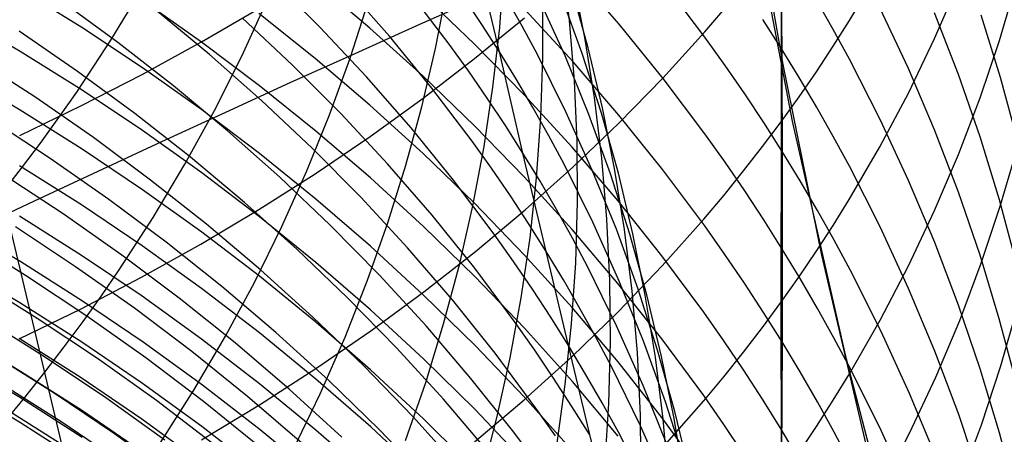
# Model space of a CAD drawing. Extents: x -383 to 1849, y -1185 to -529.
# Tile 74 of 256: x -316.22 to -309.63, y -1091.31 to -1088.54. Entities that reach past the tile are written whole.
import ezdxf

# ---------------------------------------------------------------- set-up
doc = ezdxf.new("R2010")
doc.units = 0
doc.layers.add('PREDEFINITO', color=7, linetype='CONTINUOUS')

msp = doc.modelspace()

# ---------------------------------------------------------------- linework, layer by layer
at = {"layer": 'PREDEFINITO'}
for p, q in [((-311.1223, -1086.7213, 640.1766), (-311.1226, -1089.219, 637.3243)), ((-311.3337, -1087.5553, 439.1933), (-311.1106, -1088.8357, 439.1782)), ((-311.0463, -1089.2138, 439.174), (-311.3552, -1087.6099, 439.1902)), ((-313.0075, -1088.7497, 539.758), (-313.1838, -1088.0229, 538.2732)), ((-311.1224, -1088.0173, 612.1181), (-311.1154, -1089.4169, 609.2414)), ((-312.5391, -1088.5413, 527.7368), (-312.5874, -1088.1409, 528.0167)), ((-313.0063, -1088.5879, 523.326), (-312.9763, -1088.1902, 523.6152)), ((-312.2075, -1088.5644, 607.1985), (-312.5151, -1088.2104, 607.0618)), ((-310.6658, -1088.5415, 636.7932), (-310.4602, -1088.1934, 636.5203)), ((-314.2096, -1088.5861, 545.4288), (-314.5335, -1088.2641, 545.6041)), ((-313.8754, -1088.5923, 602.28), (-314.2423, -1088.282, 602.1808)), ((-312.4372, -1088.6535, 529.7864), (-312.5172, -1088.2537, 530.0587)), ((-311.6323, -1088.653, 608.9289), (-311.9124, -1088.2837, 608.7778)), ((-310.0959, -1088.6618, 634.5335), (-309.9361, -1088.2924, 634.2556)), ((-309.6613, -1088.6748, 632.2608), (-309.5471, -1088.288, 631.9815)), ((-315.8024, -1088.5879, 597.545), (-316.2162, -1088.3308, 597.4793)), ((-315.6096, -1088.673, 514.0146), (-315.3964, -1088.322, 514.278)), ((-313.7441, -1088.6461, 543.5713), (-314.0413, -1088.3086, 543.7607)), ((-313.3442, -1088.6986, 541.6818), (-313.6129, -1088.3465, 541.8852)), ((-313.436, -1088.7288, 520.9685), (-313.3597, -1088.3374, 521.2569)), ((-312.4144, -1088.7231, 531.8262), (-312.5259, -1088.3255, 532.0899)), ((-315.5618, -1088.6878, 550.6678), (-315.9437, -1088.4093, 550.8038)), ((-315.0014, -1088.6861, 599.1315), (-315.3977, -1088.4063, 599.0541)), ((-314.7334, -1088.7783, 516.3011), (-314.5652, -1088.411, 516.5764)), ((-314.0079, -1088.7929, 518.6233), (-313.8855, -1088.4122, 518.9068)), ((-313.1066, -1088.3739, 438.9305), (-313.5425, -1088.5678, 438.8425)), ((-313.1744, -1088.6985, 603.9352), (-313.5189, -1088.3691, 603.8227)), ((-313.1249, -1088.5662, 539.8667), (-313.2462, -1088.3848, 539.9749)), ((-312.856, -1088.5787, 537.9308), (-312.9614, -1088.3915, 538.0455)), ((-312.5687, -1088.7776, 535.8422), (-312.7439, -1088.3918, 536.0845)), ((-312.7167, -1088.7887, 525.3938), (-312.7182, -1088.3879, 525.6785)), ((-312.4535, -1088.7625, 533.8459), (-312.5971, -1088.37, 534.0994)), ((-310.7742, -1088.6015, 612.3845), (-310.8865, -1088.4049, 612.2948)), ((-314.9496, -1088.7678, 548.8933), (-315.31, -1088.4701, 549.0435)), ((-315.0016, -1088.6839, 644.4412), (-314.6141, -1088.4571, 644.2406)), ((-314.2418, -1088.7951, 600.7426), (-314.6191, -1088.494, 600.6528)), ((-312.5154, -1088.8175, 605.6237), (-312.8358, -1088.4702, 605.4974)), ((-311.6338, -1088.6167, 639.2785), (-311.4989, -1088.4595, 639.1502)), ((-310.2708, -1088.8609, 614.2966), (-310.4609, -1088.4557, 614.102)), ((-309.9353, -1088.9019, 616.1464), (-310.0951, -1088.4893, 615.9382)), ((-316.2155, -1088.749, 596.0406), (-316.6374, -1088.5034, 595.9829)), ((-314.394, -1088.8387, 547.0897), (-314.7303, -1088.5233, 547.2539)), ((-313.174, -1088.7957, 641.9389), (-312.8414, -1088.5223, 641.7066)), ((-312.5059, -1088.9441, 527.4577), (-312.5391, -1088.5413, 527.7368)), ((-311.1219, -1088.7267, 610.684), (-311.2456, -1088.5342, 610.6008)), ((-310.7743, -1088.7133, 636.9278), (-310.6658, -1088.5415, 636.7932)), ((-309.6544, -1088.9209, 618.0262), (-309.7838, -1088.5038, 617.8053)), ((-315.8316, -1088.8812, 552.2855), (-316.2238, -1088.6116, 552.4109)), ((-315.3971, -1088.8571, 597.6138), (-315.8024, -1088.5879, 597.545)), ((-313.8983, -1088.9179, 545.2503), (-314.2096, -1088.5861, 545.4288)), ((-313.5425, -1088.5678, 438.8425), (-313.977, -1088.7628, 438.7453)), ((-313.5195, -1088.9133, 602.3826), (-313.8754, -1088.5923, 602.28)), ((-313.0075, -1088.7497, 539.758), (-313.1249, -1088.5662, 539.8667)), ((-313.0513, -1088.9857, 523.0392), (-313.0063, -1088.5879, 523.326)), ((-312.7545, -1088.7677, 537.8156), (-312.856, -1088.5787, 537.9308)), ((-311.9132, -1088.9276, 607.3387), (-312.2075, -1088.5644, 607.1985)), ((-311.9141, -1088.9259, 639.5309), (-311.6338, -1088.6167, 639.2785)), ((-310.6658, -1088.8, 612.475), (-310.7742, -1088.6015, 612.3845)), ((-315.8375, -1089.0194, 513.7581), (-315.6096, -1088.673, 514.0146)), ((-315.19, -1088.9775, 550.5284), (-315.5618, -1088.6878, 550.6678)), ((-315.3987, -1088.9017, 644.6338), (-315.0016, -1088.6839, 644.4412)), ((-314.6146, -1088.9775, 599.2121), (-315.0014, -1088.6861, 599.1315)), ((-313.4603, -1088.9929, 543.379), (-313.7441, -1088.6461, 543.5713)), ((-312.3725, -1089.0565, 529.5142), (-312.4372, -1088.6535, 529.7864)), ((-311.4976, -1088.8408, 609.0057), (-311.6323, -1088.653, 608.9289)), ((-310.271, -1089.0262, 634.8078), (-310.0959, -1088.6618, 634.5335)), ((-309.7906, -1089.058, 632.5375), (-309.6613, -1088.6748, 632.2608)), ((-315.8017, -1089.0073, 596.1012), (-316.2155, -1088.749, 596.0406)), ((-313.5274, -1089.1191, 520.6835), (-313.436, -1088.7288, 520.9685)), ((-313.2152, -1088.8779, 541.579), (-313.3442, -1088.6986, 541.6818)), ((-312.8418, -1089.0381, 604.0512), (-313.1744, -1088.6985, 603.9352)), ((-312.8505, -1089.4285, 541.2669), (-313.0075, -1088.7497, 539.758)), ((-312.8939, -1088.9351, 539.6486), (-313.0075, -1088.7497, 539.758)), ((-312.3181, -1089.1249, 531.562), (-312.4144, -1088.7231, 531.8262)), ((-311.0021, -1088.9212, 610.7681), (-311.1219, -1088.7267, 610.684)), ((-310.8866, -1088.8835, 637.0613), (-310.7743, -1088.7133, 636.9278)), ((-316.1188, -1089.0525, 553.8929), (-316.5206, -1088.7923, 554.0079)), ((-314.6003, -1089.076, 548.7398), (-314.9496, -1088.7678, 548.8933)), ((-314.9163, -1089.1422, 516.0315), (-314.7334, -1088.7783, 516.3011)), ((-313.977, -1088.7628, 438.7453), (-314.4101, -1088.9586, 438.6388)), ((-313.875, -1089.1073, 600.8356), (-314.2418, -1088.7951, 600.7426)), ((-314.1452, -1089.1714, 518.3443), (-314.0079, -1088.7929, 518.6233)), ((-313.5185, -1089.061, 642.1643), (-313.174, -1088.7957, 641.9389)), ((-312.5628, -1089.1511, 537.5836), (-312.7545, -1088.7677, 537.8156)), ((-312.7304, -1089.1905, 525.1108), (-312.7167, -1088.7887, 525.3938)), ((-312.4089, -1089.1695, 535.5982), (-312.5687, -1088.7776, 535.8422)), ((-312.2079, -1089.1742, 605.7534), (-312.5154, -1088.8175, 605.6237)), ((-312.3252, -1089.1601, 533.5914), (-312.4535, -1088.7625, 533.8459)), ((-310.4602, -1089.2021, 612.6584), (-310.6658, -1088.8, 612.475)), ((-315.4491, -1089.1623, 552.1567), (-315.8316, -1088.8812, 552.2855)), ((-315.0009, -1089.1384, 597.6857), (-315.3971, -1088.8571, 597.6138)), ((-314.0697, -1089.164, 546.9222), (-314.394, -1088.8387, 547.0897)), ((-313.0899, -1089.0593, 541.4756), (-313.2152, -1088.8779, 541.579)), ((-311.3665, -1089.0308, 609.0835), (-311.4976, -1088.8408, 609.0057)), ((-311.1106, -1088.8357, 439.1782), (-310.8522, -1090.1105, 439.1645)), ((-311.0027, -1089.0521, 637.1934), (-310.8866, -1088.8835, 637.0613)), ((-310.0958, -1089.2721, 614.4941), (-310.2708, -1088.8609, 614.2966)), ((-316.2157, -1089.1415, 594.5932), (-316.6377, -1088.8947, 594.5403)), ((-315.8047, -1089.1103, 644.8182), (-315.3987, -1088.9017, 644.6338)), ((-313.5999, -1089.2592, 545.0688), (-313.8983, -1088.9179, 545.2503)), ((-313.175, -1089.2448, 602.4886), (-313.5195, -1088.9133, 602.3826)), ((-312.7841, -1089.1226, 539.5386), (-312.8939, -1088.9351, 539.6486)), ((-312.4879, -1089.3488, 527.1796), (-312.5059, -1088.9441, 527.4577)), ((-312.2083, -1089.2275, 639.7771), (-311.9141, -1088.9259, 639.5309)), ((-311.6328, -1089.2998, 607.4825), (-311.9132, -1088.9276, 607.3387)), ((-310.886, -1089.1177, 610.8531), (-311.0021, -1088.9212, 610.7681)), ((-309.7908, -1089.3194, 616.3572), (-309.9353, -1088.9019, 616.1464)), ((-309.5402, -1089.3418, 618.2492), (-309.6544, -1088.9209, 618.0262)), ((-315.9569, -1089.1907, 513.6325), (-315.8375, -1089.0194, 513.7581)), ((-315.3964, -1089.2778, 596.1647), (-315.8017, -1089.0073, 596.1012)), ((-314.8288, -1089.278, 550.3857), (-315.19, -1088.9775, 550.5284)), ((-314.4101, -1088.9586, 438.6388), (-314.8413, -1089.1552, 438.523)), ((-314.2378, -1089.2803, 599.2959), (-314.6146, -1088.9775, 599.2121)), ((-313.1905, -1089.3486, 543.1838), (-313.4603, -1088.9929, 543.379)), ((-313.1114, -1089.3833, 522.755), (-313.0513, -1088.9857, 523.0392)), ((-315.7261, -1089.3246, 553.7747), (-316.1188, -1089.0525, 553.8929)), ((-314.2625, -1089.3946, 548.5832), (-314.6003, -1089.076, 548.7398)), ((-313.8745, -1089.3179, 642.3825), (-313.5185, -1089.061, 642.1643)), ((-312.9683, -1089.2429, 541.3716), (-313.0899, -1089.0593, 541.4756)), ((-312.5216, -1089.3875, 604.1706), (-312.8418, -1089.0381, 604.0512)), ((-312.323, -1089.4623, 529.2423), (-312.3725, -1089.0565, 529.5142)), ((-311.2391, -1089.2228, 609.162), (-311.3665, -1089.0308, 609.0835)), ((-311.1226, -1089.219, 637.3243), (-311.0027, -1089.0521, 637.1934)), ((-310.4613, -1089.3854, 635.0781), (-310.271, -1089.0262, 634.8078)), ((-309.9352, -1089.4372, 632.8113), (-309.7906, -1089.058, 632.5375)), ((-316.2194, -1089.3094, 644.9942), (-315.8047, -1089.1103, 644.8182)), ((-315.8018, -1089.4009, 594.6487), (-316.2157, -1089.1415, 594.5932)), ((-314.8413, -1089.1552, 438.523), (-315.2704, -1089.3525, 438.398)), ((-315.1139, -1089.5022, 515.7678), (-314.9163, -1089.1422, 516.0315)), ((-314.6141, -1089.4313, 597.7606), (-315.0009, -1089.1384, 597.6857)), ((-313.5191, -1089.4303, 600.9319), (-313.875, -1089.1073, 600.8356)), ((-313.6336, -1089.5078, 520.4023), (-313.5274, -1089.1191, 520.6835)), ((-312.6781, -1089.3119, 539.428), (-312.7841, -1089.1226, 539.5386)), ((-312.3865, -1089.5411, 537.3497), (-312.5628, -1089.1511, 537.5836)), ((-312.237, -1089.5305, 531.2975), (-312.3181, -1089.1249, 531.562)), ((-310.7737, -1089.3161, 610.9389), (-310.886, -1089.1177, 610.8531)), ((-316.015, -1089.4631, 555.3849), (-316.4168, -1089.2007, 555.4928)), ((-316.0799, -1089.3607, 513.5088), (-315.9569, -1089.1907, 513.6325)), ((-315.0767, -1089.4546, 552.0247), (-315.4491, -1089.1623, 552.1567)), ((-314.2973, -1089.5471, 518.0701), (-314.1452, -1089.1714, 518.3443)), ((-313.758, -1089.4992, 546.7517), (-314.0697, -1089.164, 546.9222)), ((-312.7591, -1089.5929, 524.8297), (-312.7304, -1089.1905, 525.1108)), ((-312.2643, -1089.5671, 535.353), (-312.4089, -1089.1695, 535.5982)), ((-312.2121, -1089.5624, 533.336), (-312.3252, -1089.1601, 533.5914)), ((-311.9138, -1089.5403, 605.8866), (-312.2079, -1089.1742, 605.7534)), ((-311.2463, -1089.3841, 637.4537), (-311.1226, -1089.219, 637.3243)), ((-311.1226, -1089.219, 637.3243), (-311.1236, -1090.4268, 635.8618)), ((-310.6851, -1090.8066, 439.1595), (-311.0463, -1089.2138, 439.174)), ((-310.2698, -1089.6107, 612.8447), (-310.4602, -1089.2021, 612.6584)), ((-315.0002, -1089.5604, 596.2311), (-315.3964, -1089.2778, 596.1647)), ((-314.4787, -1089.5892, 550.2398), (-314.8288, -1089.278, 550.3857)), ((-313.8714, -1089.5942, 599.3827), (-314.2378, -1089.2803, 599.2959)), ((-313.3151, -1089.6098, 544.8845), (-313.5999, -1089.2592, 545.0688)), ((-312.8424, -1089.5866, 602.5979), (-313.175, -1089.2448, 602.4886)), ((-312.8505, -1089.4285, 541.2669), (-312.9683, -1089.2429, 541.3716)), ((-312.5158, -1089.5216, 640.0171), (-312.2083, -1089.2275, 639.7771)), ((-311.1154, -1089.4169, 609.2414), (-311.2391, -1089.2228, 609.162)), ((-309.9361, -1089.6888, 614.6941), (-310.0958, -1089.2721, 614.4941)), ((-315.343, -1089.6081, 553.6533), (-315.7261, -1089.3246, 553.7747)), ((-315.2704, -1089.3525, 438.398), (-315.6973, -1089.5503, 438.2638)), ((-314.2414, -1089.5662, 642.5934), (-313.8745, -1089.3179, 642.3825)), ((-313.0609, -1089.5297, 543.0852), (-313.1905, -1089.3486, 543.1838)), ((-312.576, -1089.5031, 539.3169), (-312.6781, -1089.3119, 539.428)), ((-312.4851, -1089.755, 526.9028), (-312.4879, -1089.3488, 527.1796)), ((-311.4979, -1089.4891, 607.5556), (-311.6328, -1089.2998, 607.4825)), ((-310.6652, -1089.5163, 611.0254), (-310.7737, -1089.3161, 610.9389)), ((-309.6615, -1089.7413, 616.5701), (-309.7908, -1089.3194, 616.3572)), ((-316.2066, -1089.5293, 513.3869), (-316.0799, -1089.3607, 513.5088)), ((-315.3965, -1089.6727, 594.7069), (-315.8018, -1089.4009, 594.6487)), ((-313.9368, -1089.7233, 548.4235), (-314.2625, -1089.3946, 548.5832)), ((-313.1864, -1089.7802, 522.4739), (-313.1114, -1089.3833, 522.755)), ((-312.2142, -1089.7466, 604.2932), (-312.5216, -1089.3875, 604.1706)), ((-311.3738, -1089.5475, 637.5818), (-311.2463, -1089.3841, 637.4537)), ((-311.1154, -1089.4169, 609.2414), (-311.1154, -1090.0698, 607.7798)), ((-310.9955, -1089.6131, 609.3217), (-311.1154, -1089.4169, 609.2414)), ((-310.6668, -1089.7389, 635.3441), (-310.4613, -1089.3854, 635.0781)), ((-309.6535, -1089.7755, 630.8053), (-309.5393, -1089.3839, 630.5342)), ((-315.6223, -1089.7374, 555.2739), (-316.015, -1089.4631, 555.3849)), ((-314.7149, -1089.7579, 551.8896), (-315.0767, -1089.4546, 552.0247)), ((-314.2373, -1089.7357, 597.8383), (-314.6141, -1089.4313, 597.7606)), ((-313.1746, -1089.7639, 601.0313), (-313.5191, -1089.4303, 600.9319)), ((-312.6944, -1090.086, 542.7856), (-312.8505, -1089.4285, 541.2669)), ((-312.7365, -1089.6162, 541.1616), (-312.8505, -1089.4285, 541.2669)), ((-312.2886, -1089.8705, 528.9711), (-312.323, -1089.4623, 529.2423)), ((-310.0951, -1089.8119, 633.0818), (-309.9352, -1089.4372, 632.8113)), ((-316.3369, -1089.6965, 513.267), (-316.2066, -1089.5293, 513.3869)), ((-315.8056, -1089.7751, 593.1896), (-316.2202, -1089.5142, 593.139)), ((-315.6973, -1089.5503, 438.2638), (-316.1216, -1089.7486, 438.1205)), ((-315.3262, -1089.8579, 515.5105), (-315.1139, -1089.5022, 515.7678)), ((-314.4641, -1089.9197, 517.8011), (-314.2973, -1089.5471, 518.0701)), ((-313.4592, -1089.844, 546.5783), (-313.758, -1089.4992, 546.7517)), ((-313.7548, -1089.8946, 520.1251), (-313.6336, -1089.5078, 520.4023)), ((-312.935, -1089.713, 542.9859), (-313.0609, -1089.5297, 543.0852)), ((-312.8362, -1089.8078, 640.2507), (-312.5158, -1089.5216, 640.0171)), ((-312.3833, -1089.8908, 539.0933), (-312.576, -1089.5031, 539.3169)), ((-312.2254, -1089.9373, 537.1144), (-312.3865, -1089.5411, 537.3497)), ((-312.1711, -1089.9393, 531.033), (-312.237, -1089.5305, 531.2975)), ((-311.6335, -1089.9154, 606.023), (-311.9138, -1089.5403, 605.8866)), ((-311.5049, -1089.7092, 637.7085), (-311.3738, -1089.5475, 637.5818)), ((-311.3667, -1089.6806, 607.6295), (-311.4979, -1089.4891, 607.5556)), ((-310.4597, -1089.9219, 611.2008), (-310.6652, -1089.5163, 611.0254)), ((-315.9275, -1089.8353, 556.8871), (-316.3295, -1089.5713, 556.9878)), ((-314.97, -1089.9029, 553.5288), (-315.343, -1089.6081, 553.6533)), ((-314.6134, -1089.8548, 596.3002), (-315.0002, -1089.5604, 596.2311)), ((-314.6187, -1089.8058, 642.7969), (-314.2414, -1089.5662, 642.5934)), ((-314.1402, -1089.9108, 550.091), (-314.4787, -1089.5892, 550.2398)), ((-313.516, -1089.9189, 599.4726), (-313.8714, -1089.5942, 599.3827)), ((-313.0442, -1089.9694, 544.6974), (-313.3151, -1089.6098, 544.8845)), ((-312.5222, -1089.9383, 602.7103), (-312.8424, -1089.5866, 602.5979)), ((-312.8029, -1089.9954, 524.5509), (-312.7591, -1089.5929, 524.8297)), ((-312.6263, -1089.8059, 541.0557), (-312.7365, -1089.6162, 541.1616)), ((-312.1351, -1089.9699, 535.1067), (-312.2643, -1089.5671, 535.353)), ((-312.1143, -1089.9689, 533.0802), (-312.2121, -1089.5624, 533.336)), ((-310.8794, -1089.8112, 609.4027), (-310.9955, -1089.6131, 609.3217)), ((-310.0946, -1090.0253, 613.0338), (-310.2698, -1089.6107, 612.8447)), ((-315.0002, -1089.9566, 594.7677), (-315.3965, -1089.6727, 594.7069)), ((-311.2391, -1089.8742, 607.7043), (-311.3667, -1089.6806, 607.6295)), ((-316.1216, -1089.7486, 438.1205), (-316.5431, -1089.9472, 437.968)), ((-315.7745, -1092.0649, 516.3149), (-316.3369, -1089.6965, 513.267)), ((-315.2392, -1090.0233, 555.1599), (-315.6223, -1089.7374, 555.2739)), ((-313.871, -1090.0513, 597.919), (-314.2373, -1089.7357, 597.8383)), ((-313.6236, -1090.0618, 548.261), (-313.9368, -1089.7233, 548.4235)), ((-312.8128, -1089.8985, 542.8861), (-312.935, -1089.713, 542.9859)), ((-311.9202, -1090.1151, 604.4191), (-312.2142, -1089.7466, 604.2932)), ((-311.6397, -1089.869, 637.8338), (-311.5049, -1089.7092, 637.7085)), ((-310.7753, -1089.9133, 635.4753), (-310.6668, -1089.7389, 635.3441)), ((-309.7915, -1090.1104, 614.8966), (-309.9361, -1089.6888, 614.6941)), ((-309.5473, -1090.1672, 616.7851), (-309.6615, -1089.7413, 616.5701)), ((-315.3994, -1090.0484, 593.2426), (-315.8056, -1089.7751, 593.1896)), ((-315.0061, -1090.0363, 642.9927), (-314.6187, -1089.8058, 642.7969)), ((-314.3642, -1090.0719, 551.7516), (-314.7149, -1089.7579, 551.8896)), ((-313.2765, -1090.1759, 522.196), (-313.1864, -1089.7802, 522.4739)), ((-312.842, -1090.1077, 601.1338), (-313.1746, -1089.7639, 601.0313)), ((-313.169, -1090.0859, 640.4778), (-312.8362, -1089.8078, 640.2507)), ((-312.52, -1089.9975, 540.9493), (-312.6263, -1089.8059, 541.0557)), ((-312.4974, -1090.1621, 526.6275), (-312.4851, -1089.755, 526.9028)), ((-310.7672, -1090.0112, 609.4846), (-310.8794, -1089.8112, 609.4027)), ((-310.2701, -1090.1817, 633.3488), (-310.0951, -1089.8119, 633.0818)), ((-309.783, -1090.1636, 631.0739), (-309.6535, -1089.7755, 630.8053)), ((-315.8051, -1090.1122, 591.7218), (-316.2198, -1089.8504, 591.6763)), ((-315.5346, -1090.1113, 556.7834), (-315.9275, -1089.8353, 556.8871)), ((-315.5532, -1090.2088, 515.2599), (-315.3262, -1089.8579, 515.5105)), ((-314.2367, -1090.1607, 596.372), (-314.6134, -1089.8548, 596.3002)), ((-313.1739, -1090.1982, 546.4022), (-313.4592, -1089.844, 546.5783)), ((-312.2695, -1090.2805, 528.7008), (-312.2886, -1089.8705, 528.9711)), ((-311.92, -1090.183, 638.08), (-311.6397, -1089.869, 637.8338)), ((-311.1154, -1090.0698, 607.7798), (-311.2391, -1089.8742, 607.7043)), ((-316.2124, -1090.1561, 590.2112), (-316.6347, -1089.9061, 590.1729)), ((-315.8447, -1090.1882, 558.3944), (-316.2472, -1089.9222, 558.4881)), ((-314.6076, -1090.2088, 553.4013), (-314.97, -1089.9029, 553.5288)), ((-314.6458, -1090.2887, 517.5377), (-314.4641, -1089.9197, 517.8011)), ((-313.8137, -1090.2425, 549.9393), (-314.1402, -1089.9108, 550.091)), ((-313.8908, -1090.279, 519.8523), (-313.7548, -1089.8946, 520.1251)), ((-313.1719, -1090.2543, 599.5654), (-313.516, -1089.9189, 599.4726)), ((-312.6944, -1090.086, 542.7856), (-312.8128, -1089.8985, 542.8861)), ((-312.2148, -1090.2998, 602.8259), (-312.5222, -1089.9383, 602.7103)), ((-312.2059, -1090.2852, 538.868), (-312.3833, -1089.8908, 539.0933)), ((-312.0796, -1090.3392, 536.8777), (-312.2254, -1089.9373, 537.1144)), ((-312.1205, -1090.351, 530.7689), (-312.1711, -1089.9393, 531.033)), ((-311.4986, -1090.1063, 606.0924), (-311.6335, -1089.9154, 606.023)), ((-310.8876, -1090.0862, 635.6054), (-310.7753, -1089.9133, 635.4753)), ((-310.2693, -1090.3341, 611.379), (-310.4597, -1089.9219, 611.2008)), ((-316.1731, -1090.2506, 559.9932), (-316.5855, -1089.9947, 560.0773)), ((-314.6134, -1090.2523, 594.8311), (-315.0002, -1089.9566, 594.7677)), ((-312.9141, -1090.1526, 544.6029), (-313.0442, -1089.9694, 544.6974)), ((-312.8618, -1090.3976, 524.2746), (-312.8029, -1089.9954, 524.5509)), ((-312.4175, -1090.191, 540.8424), (-312.52, -1089.9975, 540.9493)), ((-312.0211, -1090.3774, 534.8596), (-312.1351, -1089.9699, 535.1067)), ((-312.0317, -1090.3792, 532.824), (-312.1143, -1089.9689, 533.0802)), ((-310.6587, -1090.213, 609.5671), (-310.7672, -1090.0112, 609.4846)), ((-315.403, -1090.2575, 643.1807), (-315.0061, -1090.0363, 642.9927)), ((-315.0023, -1090.3337, 593.298), (-315.3994, -1090.0484, 593.2426)), ((-314.8662, -1090.3205, 555.043), (-315.2392, -1090.0233, 555.1599)), ((-314.025, -1090.3963, 551.6106), (-314.3642, -1090.0719, 551.7516)), ((-313.5156, -1090.3777, 598.0024), (-313.871, -1090.0513, 597.919)), ((-313.3234, -1090.4099, 548.0957), (-313.6236, -1090.0618, 548.261)), ((-311.1154, -1090.0698, 607.7798), (-311.1162, -1090.6917, 606.3054)), ((-310.9954, -1090.2675, 607.8562), (-311.1154, -1090.0698, 607.7798)), ((-309.9346, -1090.4455, 613.2254), (-310.0946, -1090.0253, 613.0338)), ((-315.399, -1090.3865, 591.7694), (-315.8051, -1090.1122, 591.7218)), ((-315.1513, -1090.399, 556.677), (-315.5346, -1090.1113, 556.7834)), ((-313.5137, -1090.3557, 640.698), (-313.169, -1090.0859, 640.4778)), ((-312.5218, -1090.4616, 601.2393), (-312.842, -1090.1077, 601.1338)), ((-312.546, -1090.7149, 544.3158), (-312.6944, -1090.086, 542.7856)), ((-312.5798, -1090.2756, 542.6846), (-312.6944, -1090.086, 542.7856)), ((-311.64, -1090.4928, 604.5481), (-311.9202, -1090.1151, 604.4191)), ((-311.3675, -1090.2993, 606.1626), (-311.4986, -1090.1063, 606.0924)), ((-311.0037, -1090.2574, 635.7342), (-310.8876, -1090.0862, 635.6054)), ((-310.8522, -1090.1105, 439.1645), (-310.5565, -1091.3791, 439.1521)), ((-309.6621, -1090.5365, 615.1013), (-309.7915, -1090.1104, 614.8966)), ((-316.2192, -1090.4296, 588.7462), (-316.6419, -1090.179, 588.713)), ((-315.7983, -1090.4188, 590.2515), (-316.2124, -1090.1561, 590.2112)), ((-315.4513, -1090.4661, 558.298), (-315.8447, -1090.1882, 558.3944)), ((-315.6721, -1090.3823, 515.1372), (-315.5532, -1090.2088, 515.2599)), ((-314.2563, -1090.5254, 553.2711), (-314.6076, -1090.2088, 553.4013)), ((-313.8704, -1090.4779, 596.4464), (-314.2367, -1090.1607, 596.372)), ((-313.3815, -1090.57, 521.9218), (-313.2765, -1090.1759, 522.196)), ((-312.9025, -1090.5614, 546.2235), (-313.1739, -1090.1982, 546.4022)), ((-312.7877, -1090.3379, 544.5078), (-312.9141, -1090.1526, 544.6029)), ((-312.5249, -1090.5698, 526.3542), (-312.4974, -1090.1621, 526.6275)), ((-312.224, -1090.5834, 540.6271), (-312.4175, -1090.191, 540.8424)), ((-312.214, -1090.4895, 638.3202), (-311.92, -1090.183, 638.08)), ((-310.4604, -1090.5461, 633.6119), (-310.2701, -1090.1817, 633.3488)), ((-309.9276, -1090.5476, 631.3398), (-309.783, -1090.1636, 631.0739)), ((-315.7694, -1090.5187, 559.9066), (-316.1731, -1090.2506, 559.9932)), ((-315.8089, -1090.4694, 643.3606), (-315.403, -1090.2575, 643.1807)), ((-314.2366, -1090.5595, 594.8969), (-314.6134, -1090.2523, 594.8311)), ((-313.4997, -1090.5842, 549.7849), (-313.8137, -1090.2425, 549.9393)), ((-312.8397, -1090.6, 599.661), (-313.1719, -1090.2543, 599.5654)), ((-312.469, -1090.4672, 542.583), (-312.5798, -1090.2756, 542.6846)), ((-311.1236, -1090.4268, 635.8618), (-311.0037, -1090.2574, 635.7342)), ((-310.8792, -1090.4672, 607.9333), (-310.9954, -1090.2675, 607.8562)), ((-310.4532, -1090.6219, 609.7344), (-310.6587, -1090.213, 609.5671)), ((-316.1022, -1090.5338, 561.5075), (-316.5142, -1090.2768, 561.5844)), ((-314.6147, -1090.631, 593.3556), (-315.0023, -1090.3337, 593.298)), ((-314.5038, -1090.6287, 554.9233), (-314.8662, -1090.3205, 555.043)), ((-314.8422, -1090.6536, 517.2801), (-314.6458, -1090.2887, 517.5377)), ((-314.0417, -1090.6605, 519.5843), (-313.8908, -1090.279, 519.8523)), ((-312.665, -1090.5253, 544.4121), (-312.7877, -1090.3379, 544.5078)), ((-312.2655, -1090.692, 528.4318), (-312.2695, -1090.2805, 528.7008)), ((-311.9207, -1090.6706, 602.9444), (-312.2148, -1090.2998, 602.8259)), ((-312.0438, -1090.6857, 538.6412), (-312.2059, -1090.2852, 538.868)), ((-311.9491, -1090.7463, 536.64), (-312.0796, -1090.3392, 536.8777)), ((-311.24, -1090.4944, 606.2336), (-311.3675, -1090.2993, 606.1626)), ((-310.0941, -1090.7524, 611.5598), (-310.2693, -1090.3341, 611.379)), ((-315.7948, -1090.5545, 515.0163), (-315.6721, -1090.3823, 515.1372)), ((-315.0019, -1090.6729, 591.8192), (-315.399, -1090.3865, 591.7694)), ((-314.7781, -1090.6981, 556.5678), (-315.1513, -1090.399, 556.677)), ((-313.6978, -1090.7309, 551.467), (-314.025, -1090.3963, 551.6106)), ((-313.8698, -1090.617, 640.9114), (-313.5137, -1090.3557, 640.698)), ((-313.1716, -1090.7149, 598.0886), (-313.5156, -1090.3777, 598.0024)), ((-312.9356, -1090.7991, 524.0013), (-312.8618, -1090.3976, 524.2746)), ((-312.085, -1090.7651, 530.5054), (-312.1205, -1090.351, 530.7689)), ((-311.9643, -1090.7928, 532.568), (-312.0317, -1090.3792, 532.824)), ((-311.9223, -1090.7892, 534.6119), (-312.0211, -1090.3774, 534.8596)), ((-316.2233, -1090.6716, 643.5324), (-315.8089, -1090.4694, 643.3606)), ((-315.8045, -1090.693, 588.7811), (-316.2192, -1090.4296, 588.7462)), ((-315.3926, -1090.694, 590.2937), (-315.7983, -1090.4188, 590.2515)), ((-315.0674, -1090.7558, 558.199), (-315.4513, -1090.4661, 558.298)), ((-313.0366, -1090.7673, 547.9278), (-313.3234, -1090.4099, 548.0957)), ((-312.2145, -1090.8253, 601.3477), (-312.5218, -1090.4616, 601.2393)), ((-312.3621, -1090.6607, 542.4808), (-312.469, -1090.4672, 542.583)), ((-311.2473, -1090.5945, 635.988), (-311.1236, -1090.4268, 635.8618)), ((-311.1236, -1090.4268, 635.8618), (-311.1228, -1091.6027, 634.3747)), ((-310.7668, -1090.6688, 608.0111), (-310.8792, -1090.4672, 607.9333)), ((-309.7898, -1090.8706, 613.4193), (-309.9346, -1090.4455, 613.2254)), ((-309.6529, -1090.8524, 629.3321), (-309.5387, -1090.4555, 629.0688)), ((-316.0467, -1090.7955, 563.0267), (-316.4596, -1090.537, 563.0966)), ((-315.6988, -1090.8032, 561.4282), (-316.1022, -1090.5338, 561.5075)), ((-315.3749, -1090.7988, 559.8174), (-315.7694, -1090.5187, 559.9066)), ((-313.9165, -1090.8525, 553.1381), (-314.2563, -1090.5254, 553.2711)), ((-313.5151, -1090.806, 596.5234), (-313.8704, -1090.4779, 596.4464)), ((-312.546, -1090.7149, 544.3158), (-312.665, -1090.5253, 544.4121)), ((-312.5214, -1090.7881, 638.5544), (-312.214, -1090.4895, 638.3202)), ((-311.5052, -1090.6849, 604.6137), (-311.64, -1090.4928, 604.5481)), ((-311.1162, -1090.6917, 606.3054), (-311.24, -1090.4944, 606.2336)), ((-309.548, -1090.9666, 615.3078), (-309.6621, -1090.5365, 615.1013)), ((-315.921, -1090.7254, 514.8973), (-315.7948, -1090.5545, 515.0163)), ((-313.8703, -1090.8781, 594.9651), (-314.2366, -1090.5595, 594.8969)), ((-313.5014, -1090.9621, 521.6516), (-313.3815, -1090.57, 521.9218)), ((-313.1986, -1090.9354, 549.6278), (-313.4997, -1090.5842, 549.7849)), ((-312.7721, -1090.7464, 546.1332), (-312.9025, -1090.5614, 546.2235)), ((-312.5199, -1090.9557, 599.7595), (-312.8397, -1090.6, 599.661)), ((-312.5674, -1090.9776, 526.0831), (-312.5249, -1090.5698, 526.3542)), ((-312.0457, -1090.9825, 540.4102), (-312.224, -1090.5834, 540.6271)), ((-311.3748, -1090.7605, 636.1128), (-311.2473, -1090.5945, 635.988)), ((-310.666, -1090.9047, 633.8708), (-310.4604, -1090.5461, 633.6119)), ((-310.0876, -1090.9271, 631.6025), (-309.9276, -1090.5476, 631.3398)), ((-316.2129, -1090.8892, 585.8124), (-316.6351, -1090.6374, 585.7898)), ((-315.8087, -1090.9318, 587.3102), (-316.2232, -1090.668, 587.2809)), ((-315.0532, -1091.0142, 517.0286), (-314.8422, -1090.6536, 517.2801)), ((-314.2372, -1090.9398, 593.4155), (-314.6147, -1090.631, 593.3556)), ((-314.1524, -1090.9478, 554.801), (-314.5038, -1090.6287, 554.9233)), ((-314.2368, -1090.8697, 641.1176), (-313.8698, -1090.617, 640.9114)), ((-314.2075, -1091.0388, 519.3214), (-314.0417, -1090.6605, 519.5843)), ((-312.2589, -1090.8561, 542.3782), (-312.3621, -1090.6607, 542.4808)), ((-311.6405, -1091.0507, 603.066), (-311.9207, -1090.6706, 602.9444)), ((-310.6583, -1090.8722, 608.0897), (-310.7668, -1090.6688, 608.0111)), ((-310.2629, -1091.0374, 609.9044), (-310.4532, -1090.6219, 609.7344)), ((-316.0509, -1090.8947, 514.7801), (-315.921, -1090.7254, 514.8973)), ((-315.3984, -1090.969, 588.8176), (-315.8045, -1090.693, 588.7811)), ((-314.9961, -1090.9814, 590.3377), (-315.3926, -1090.694, 590.2937)), ((-314.6143, -1090.9712, 591.871), (-315.0019, -1090.6729, 591.8192)), ((-314.4155, -1091.0084, 556.456), (-314.7781, -1090.6981, 556.5678)), ((-313.3832, -1091.0755, 551.3207), (-313.6978, -1090.7309, 551.467)), ((-312.8395, -1091.0624, 598.1774), (-313.1716, -1090.7149, 598.0886)), ((-312.2617, -1091.8932, 547.4101), (-312.546, -1090.7149, 544.3158)), ((-312.431, -1090.9066, 544.219), (-312.546, -1090.7149, 544.3158)), ((-312.2766, -1091.1045, 528.1643), (-312.2655, -1090.692, 528.4318)), ((-311.897, -1091.0919, 538.4131), (-312.0438, -1090.6857, 538.6412)), ((-311.374, -1090.8793, 604.6801), (-311.5052, -1090.6849, 604.6137)), ((-311.1162, -1090.6917, 606.3054), (-311.1234, -1091.8375, 603.3175)), ((-310.9963, -1090.891, 606.3779), (-311.1162, -1090.6917, 606.3054)), ((-315.9888, -1091.0351, 564.5489), (-316.4022, -1090.7749, 564.6118)), ((-315.6425, -1091.0663, 562.9545), (-316.0467, -1090.7955, 563.0267)), ((-315.3045, -1091.0846, 561.3465), (-315.6988, -1090.8032, 561.4282)), ((-314.9899, -1091.0908, 559.7258), (-315.3749, -1090.7988, 559.8174)), ((-314.6936, -1091.057, 558.0974), (-315.0674, -1090.7558, 558.199)), ((-312.7638, -1091.1339, 547.7575), (-313.0366, -1090.7673, 547.9278)), ((-313.0245, -1091.1994, 523.7312), (-312.9356, -1090.7991, 524.0013)), ((-312.8416, -1091.0787, 638.7822), (-312.5214, -1090.7881, 638.5544)), ((-312.6454, -1090.9335, 546.0424), (-312.7721, -1090.7464, 546.1332)), ((-312.0646, -1091.181, 530.2428), (-312.085, -1090.7651, 530.5054)), ((-311.9122, -1091.2092, 532.3122), (-311.9643, -1090.7928, 532.568)), ((-311.8339, -1091.1581, 536.4016), (-311.9491, -1090.7463, 536.64)), ((-311.8388, -1091.2047, 534.3641), (-311.9223, -1090.7892, 534.6119)), ((-311.5059, -1090.9245, 636.2363), (-311.3748, -1090.7605, 636.1128)), ((-309.9341, -1091.1762, 611.7431), (-310.0941, -1090.7524, 611.5598)), ((-316.2147, -1091.0665, 584.3197), (-316.6367, -1090.8147, 584.3022)), ((-313.5887, -1091.1899, 553.0026), (-313.9165, -1090.8525, 553.1381)), ((-313.1712, -1091.1448, 596.603), (-313.5151, -1090.806, 596.5234)), ((-312.0642, -1091.2523, 542.1716), (-312.2589, -1090.8561, 542.3782)), ((-311.9204, -1091.1984, 601.4589), (-312.2145, -1090.8253, 601.3477)), ((-310.272, -1092.3867, 439.1466), (-310.6851, -1090.8066, 439.1595)), ((-309.7824, -1091.2457, 629.593), (-309.6529, -1090.8524, 629.3321)), ((-315.7987, -1091.1538, 585.8362), (-316.2129, -1090.8892, 585.8124)), ((-316.1844, -1091.0626, 514.6649), (-316.0509, -1090.8947, 514.7801)), ((-315.4028, -1091.208, 587.341), (-315.8087, -1090.9318, 587.3102)), ((-314.6143, -1091.1134, 641.3165), (-314.2368, -1090.8697, 641.1176)), ((-313.5149, -1091.2077, 595.0357), (-313.8703, -1090.8781, 594.9651)), ((-312.911, -1091.296, 549.4683), (-313.1986, -1090.9354, 549.6278)), ((-312.5225, -1091.1228, 545.9509), (-312.6454, -1090.9335, 546.0424)), ((-312.3197, -1091.1002, 544.1216), (-312.431, -1090.9066, 544.219)), ((-311.6407, -1091.0868, 636.3584), (-311.5059, -1090.9245, 636.2363)), ((-311.2466, -1091.0758, 604.7472), (-311.374, -1090.8793, 604.6801)), ((-310.8802, -1091.0923, 606.4511), (-310.9963, -1090.891, 606.3779)), ((-310.7745, -1091.0817, 633.9986), (-310.666, -1090.9047, 633.8708)), ((-310.4526, -1091.2844, 608.2489), (-310.6583, -1090.8722, 608.0897)), ((-310.2627, -1091.3017, 631.8618), (-310.0876, -1090.9271, 631.6025)), ((-309.6602, -1091.3003, 613.6152), (-309.7898, -1090.8706, 613.4193)), ((-316.213, -1091.2324, 582.7794), (-316.6352, -1090.9799, 582.7665)), ((-315.9367, -1091.2284, 566.0781), (-316.3496, -1090.9675, 566.1339)), ((-315.0013, -1091.2571, 588.8558), (-315.3984, -1090.969, 588.8176)), ((-314.609, -1091.2807, 590.3836), (-314.9961, -1090.9814, 590.3377)), ((-314.2367, -1091.2812, 591.9249), (-314.6143, -1090.9712, 591.871)), ((-313.87, -1091.2598, 593.4776), (-314.2372, -1090.9398, 593.4155)), ((-313.8125, -1091.2775, 554.6761), (-314.1524, -1090.9478, 554.801)), ((-313.6362, -1091.3516, 521.3857), (-313.5014, -1090.9621, 521.6516)), ((-312.625, -1091.385, 525.8145), (-312.5674, -1090.9776, 526.0831)), ((-312.2128, -1091.3213, 599.8606), (-312.5199, -1090.9557, 599.7595)), ((-311.8828, -1091.3879, 540.1917), (-312.0457, -1090.9825, 540.4102)), ((-316.3216, -1091.2289, 514.5516), (-316.1844, -1091.0626, 514.6649)), ((-315.8009, -1091.3312, 584.3381), (-316.2147, -1091.0665, 584.3197)), ((-315.584, -1091.3076, 564.4839), (-315.9888, -1091.0351, 564.5489)), ((-315.2474, -1091.3493, 562.8802), (-315.6425, -1091.0663, 562.9545)), ((-315.279, -1091.3699, 516.7837), (-315.0532, -1091.0142, 517.0286)), ((-314.3304, -1091.3694, 557.9934), (-314.6936, -1091.057, 558.0974)), ((-314.0638, -1091.3296, 556.3416), (-314.4155, -1091.0084, 556.456)), ((-314.388, -1091.4133, 519.0639), (-314.2075, -1091.0388, 519.3214)), ((-312.5197, -1091.42, 598.2688), (-312.8395, -1091.0624, 598.1774)), ((-311.5057, -1091.2441, 603.1278), (-311.6405, -1091.0507, 603.066)), ((-310.0878, -1091.459, 610.0769), (-310.2629, -1091.0374, 609.9044)), ((-314.9198, -1091.378, 561.2625), (-315.3045, -1091.0846, 561.3465)), ((-315.0019, -1091.3479, 641.508), (-314.6143, -1091.1134, 641.3165)), ((-314.615, -1091.3942, 559.6318), (-314.9899, -1091.0908, 559.7258)), ((-313.0815, -1091.4297, 551.1719), (-313.3832, -1091.0755, 551.3207)), ((-313.1742, -1091.3611, 639.0036), (-312.8416, -1091.0787, 638.7822)), ((-312.4032, -1091.3142, 545.8589), (-312.5225, -1091.1228, 545.9509)), ((-312.2123, -1091.2958, 544.0237), (-312.3197, -1091.1002, 544.1216)), ((-312.3029, -1091.5174, 527.8987), (-312.2766, -1091.1045, 528.1643)), ((-311.9209, -1091.4056, 636.5983), (-311.6407, -1091.0868, 636.3584)), ((-311.7654, -1091.5033, 538.1841), (-311.897, -1091.0919, 538.4131)), ((-311.1229, -1091.2744, 604.815), (-311.2466, -1091.0758, 604.7472)), ((-310.8868, -1091.2571, 634.1252), (-310.7745, -1091.0817, 633.9986)), ((-310.7679, -1091.2955, 606.525), (-310.8802, -1091.0923, 606.4511)), ((-315.8928, -1091.4077, 567.6088), (-316.3062, -1091.1453, 567.6575)), ((-315.3932, -1091.431, 585.8612), (-315.7987, -1091.1538, 585.8362)), ((-313.2733, -1091.5372, 552.8646), (-313.5887, -1091.1899, 553.0026)), ((-312.8391, -1091.4941, 596.685), (-313.1712, -1091.1448, 596.603)), ((-312.6327, -1091.3204, 547.6715), (-312.7638, -1091.1339, 547.7575)), ((-312.0594, -1091.5983, 529.9814), (-312.0646, -1091.181, 530.2428)), ((-311.6402, -1091.5808, 601.5729), (-311.9204, -1091.1984, 601.4589)), ((-311.7339, -1091.5742, 536.1626), (-311.8339, -1091.1581, 536.4016)), ((-309.7893, -1091.605, 611.9285), (-309.9341, -1091.1762, 611.7431)), ((-315.7989, -1091.4977, 582.793), (-316.213, -1091.2324, 582.7794)), ((-315.5324, -1091.5019, 566.0204), (-315.9367, -1091.2284, 566.0781)), ((-315.006, -1091.4966, 587.3731), (-315.4028, -1091.208, 587.341)), ((-314.6138, -1091.5573, 588.8956), (-315.0013, -1091.2571, 588.8558)), ((-313.5138, -1091.591, 593.5418), (-313.87, -1091.2598, 593.4776)), ((-313.1709, -1091.5481, 595.1086), (-313.5149, -1091.2077, 595.0357)), ((-313.1283, -1091.598, 523.4646), (-313.0245, -1091.1994, 523.7312)), ((-311.8847, -1091.6553, 541.9633), (-312.0642, -1091.2523, 542.1716)), ((-311.8751, -1091.628, 532.057), (-311.9122, -1091.2092, 532.3122)), ((-311.7705, -1091.6235, 534.1162), (-311.8388, -1091.2047, 534.3641)), ((-311.3746, -1091.4398, 603.1903), (-311.5057, -1091.2441, 603.1278)), ((-311.0029, -1091.4308, 634.2506), (-310.8868, -1091.2571, 634.1252)), ((-309.9271, -1091.6348, 629.8512), (-309.7824, -1091.2457, 629.593)), ((-315.1882, -1091.5924, 564.4169), (-315.584, -1091.3076, 564.4839)), ((-314.2319, -1091.5916, 590.4313), (-314.609, -1091.2807, 590.3836)), ((-313.8696, -1091.6024, 591.9807), (-314.2367, -1091.2812, 591.9249)), ((-313.4845, -1091.6174, 554.5487), (-313.8125, -1091.2775, 554.6761)), ((-312.6374, -1091.6658, 549.3065), (-312.911, -1091.296, 549.4683)), ((-312.1087, -1091.4934, 543.9254), (-312.2123, -1091.2958, 544.0237)), ((-311.0029, -1091.4751, 604.8836), (-311.1229, -1091.2744, 604.815)), ((-310.6595, -1091.5006, 606.5996), (-310.7679, -1091.2955, 606.525)), ((-310.4531, -1091.6709, 632.1173), (-310.2627, -1091.3017, 631.8618)), ((-310.2622, -1091.7032, 608.4106), (-310.4526, -1091.2844, 608.2489)), ((-309.5458, -1091.734, 613.813), (-309.6602, -1091.3003, 613.6152))]:
    msp.add_line(p, q, dxfattribs=at)

doc.saveas('drawing.dxf')
